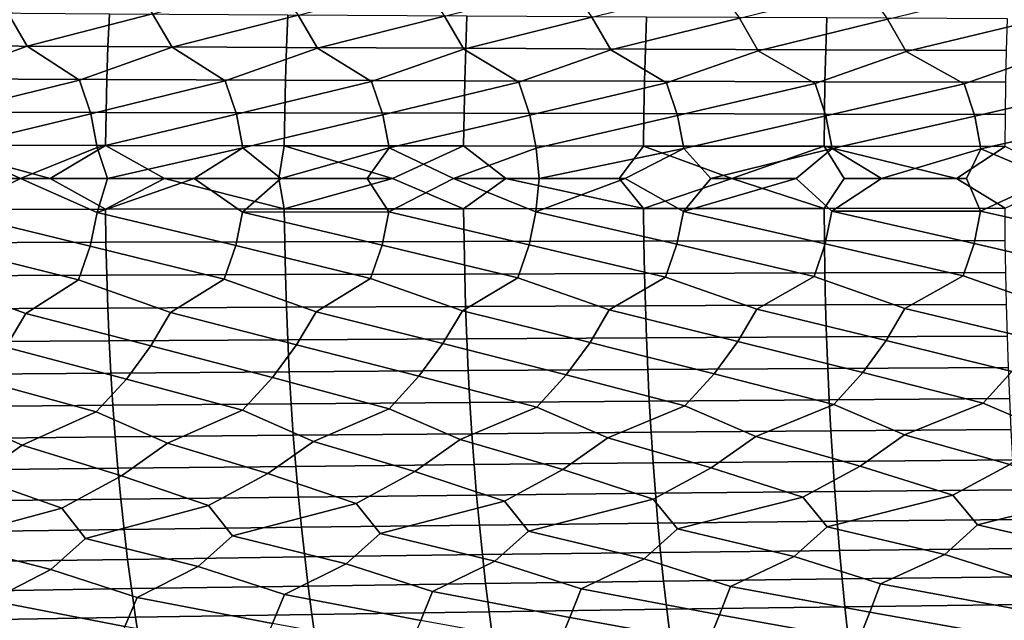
# Model space of a CAD drawing. Header units: metres. Extents: x -240 to 45, y -77 to 27.
# Tile 226 of 256: x -114.93 to -102.79, y -5.45 to 1.96. Entities that reach past the tile are written whole.
import ezdxf

# ---------------------------------------------------------------- set-up
doc = ezdxf.new("R2010")
doc.units = ezdxf.units.M
doc.layers.add('solid_102011X2', color=7, linetype='CONTINUOUS')

msp = doc.modelspace()

# ---------------------------------------------------------------- linework, layer by layer
at = {"layer": 'solid_102011X2'}
for points in [[(-114.831696, 1.632496, 354.679443), (-115.073692, 2.046077, 354.669891), (-113.582863, 2.439549, 355.283813), (-113.28788, 2.030982, 355.290924)], [(-113.047768, 1.62052, 355.295898), (-113.28788, 2.030982, 355.290924), (-111.785439, 2.422105, 355.876648), (-111.492836, 2.016563, 355.878143)], [(-111.254677, 1.609081, 355.87854), (-111.492836, 2.016563, 355.878143), (-109.979126, 2.405477, 356.43515), (-109.688988, 2.002823, 356.431)], [(-109.452843, 1.598185, 356.426819), (-109.688988, 2.002823, 356.431), (-108.16436, 2.389671, 356.958801), (-107.876762, 1.989767, 356.949036)], [(-107.642708, 1.587835, 356.940277), (-107.876762, 1.989767, 356.949036), (-106.341591, 2.374693, 357.447083), (-106.056618, 1.9774, 357.431732)], [(-105.824715, 1.578034, 357.418427), (-106.056618, 1.9774, 357.431732), (-104.511284, 2.360547, 357.899628), (-104.229027, 1.965726, 357.878662)], [(-103.999336, 1.568786, 357.860809), (-104.229027, 1.965726, 357.878662), (-102.673904, 2.347239, 358.315887), (-102.39444, 1.95475, 358.289398)], [(-115.97393, 1.224354, 354.205292), (-116.606041, 1.645008, 354.029663), (-115.073692, 2.046077, 354.669891), (-114.831696, 1.632496, 354.679443)], [(-113.8209, 2.029997, 376.491425), (-116.013077, 2.043772, 375.997772), (-116.031967, 1.638743, 376.067841), (-113.83847, 1.627698, 376.56131)], [(-114.188072, 1.215108, 354.846893), (-114.831696, 1.632496, 354.679443), (-113.28788, 2.030982, 355.290924), (-113.047768, 1.62052, 355.295898)], [(-111.621315, 2.016907, 376.950043), (-113.8209, 2.029997, 376.491425), (-113.83847, 1.627698, 376.56131), (-111.637558, 1.617201, 377.019806)], [(-112.39267, 1.206267, 355.45462), (-113.047768, 1.62052, 355.295898), (-111.492836, 2.016563, 355.878143), (-111.254677, 1.609081, 355.87854)], [(-109.414536, 2.004507, 377.373199), (-111.621315, 2.016907, 376.950043), (-111.637558, 1.617201, 377.019806), (-109.429451, 1.607259, 377.44281)], [(-110.588158, 1.197834, 356.028015), (-111.254677, 1.609081, 355.87854), (-109.688988, 2.002823, 356.431), (-109.452843, 1.598185, 356.426819)], [(-108.774971, 1.18981, 356.566498), (-109.452843, 1.598185, 356.426819), (-107.876762, 1.989767, 356.949036), (-107.642708, 1.587835, 356.940277)], [(-107.200768, 1.992806, 377.760437), (-109.414536, 2.004507, 377.373199), (-109.429451, 1.607259, 377.44281), (-107.214355, 1.597876, 377.829865)], [(-106.95356, 1.182198, 357.069641), (-107.642708, 1.587835, 356.940277), (-106.056618, 1.9774, 357.431732), (-105.824715, 1.578034, 357.418427)], [(-104.980209, 1.981809, 378.111237), (-107.200768, 1.992806, 377.760437), (-107.214355, 1.597876, 377.829865), (-104.992485, 1.589059, 378.180511)], [(-105.12439, 1.175002, 357.536896), (-105.824715, 1.578034, 357.418427), (-104.229027, 1.965726, 357.878662), (-103.999336, 1.568786, 357.860809)], [(-102.753082, 1.971525, 378.425171), (-104.980209, 1.981809, 378.111237), (-104.992485, 1.589059, 378.180511), (-102.76403, 1.580812, 378.494263)], [(-103.287933, 1.168224, 357.967896), (-103.999336, 1.568786, 357.860809), (-102.39444, 1.95475, 358.289398), (-102.167046, 1.560095, 358.266998)], [(-113.83847, 1.627698, 376.56131), (-116.031967, 1.638743, 376.067841), (-116.046692, 1.231179, 376.122467), (-113.85215, 1.222881, 376.615814)], [(-115.834633, 0.80577, 354.214142), (-115.97393, 1.224354, 354.205292), (-114.831696, 1.632496, 354.679443), (-114.188072, 1.215108, 354.846893)], [(-114.049805, 0.799704, 354.853088), (-114.188072, 1.215108, 354.846893), (-113.047768, 1.62052, 355.295898), (-112.39267, 1.206267, 355.45462)], [(-111.637558, 1.617201, 377.019806), (-113.83847, 1.627698, 376.56131), (-113.85215, 1.222881, 376.615814), (-111.650208, 1.214995, 377.074158)], [(-112.255478, 0.793905, 355.45816), (-112.39267, 1.206267, 355.45462), (-111.254677, 1.609081, 355.87854), (-110.588158, 1.197834, 356.028015)], [(-109.429451, 1.607259, 377.44281), (-111.637558, 1.617201, 377.019806), (-111.650208, 1.214995, 377.074158), (-109.441071, 1.207525, 377.49704)], [(-110.452072, 0.788373, 356.0289), (-110.588158, 1.197834, 356.028015), (-109.452843, 1.598185, 356.426819), (-108.774971, 1.18981, 356.566498)], [(-107.214355, 1.597876, 377.829865), (-109.429451, 1.607259, 377.44281), (-109.441071, 1.207525, 377.49704), (-107.224945, 1.200475, 377.883972)], [(-108.640038, 0.783111, 356.564728), (-108.774971, 1.18981, 356.566498), (-107.642708, 1.587835, 356.940277), (-106.95356, 1.182198, 357.069641)], [(-104.992485, 1.589059, 378.180511), (-107.214355, 1.597876, 377.829865), (-107.224945, 1.200475, 377.883972), (-105.002037, 1.19385, 378.234497)], [(-106.819817, 0.778121, 357.065216), (-106.95356, 1.182198, 357.069641), (-105.824715, 1.578034, 357.418427), (-105.12439, 1.175002, 357.536896)], [(-102.76403, 1.580812, 378.494263), (-104.992485, 1.589059, 378.180511), (-105.002037, 1.19385, 378.234497), (-102.77256, 1.187654, 378.548126)], [(-104.991867, 0.773404, 357.529846), (-105.12439, 1.175002, 357.536896), (-103.999336, 1.568786, 357.860809), (-103.287933, 1.168224, 357.967896)], [(-103.156677, 0.768962, 357.958191), (-103.287933, 1.168224, 357.967896), (-102.167046, 1.560095, 358.266998), (-101.444664, 1.161866, 358.362152)], [(-113.85215, 1.222881, 376.615814), (-116.046692, 1.231179, 376.122467), (-116.05722, 0.821709, 376.161499), (-113.861938, 0.81617, 376.654785)], [(-114.188072, 1.215108, 354.846893), (-114.049805, 0.799704, 354.853088), (-115.753601, 0.386493, 354.218994), (-115.834633, 0.80577, 354.214142)], [(-111.650208, 1.214995, 377.074158), (-113.85215, 1.222881, 376.615814), (-113.861938, 0.81617, 376.654785), (-111.659256, 0.810907, 377.113037)], [(-109.441071, 1.207525, 377.49704), (-111.650208, 1.214995, 377.074158), (-111.659256, 0.810907, 377.113037), (-109.449379, 0.805921, 377.535828)], [(-112.39267, 1.206267, 355.45462), (-112.255478, 0.793905, 355.45816), (-113.969383, 0.383589, 354.856354), (-114.049805, 0.799704, 354.853088)], [(-110.588158, 1.197834, 356.028015), (-110.452072, 0.788373, 356.0289), (-112.175682, 0.380812, 355.4599), (-112.255478, 0.793905, 355.45816)], [(-108.774971, 1.18981, 356.566498), (-108.640038, 0.783111, 356.564728), (-110.372932, 0.378164, 356.029083), (-110.452072, 0.788373, 356.0289)], [(-107.224945, 1.200475, 377.883972), (-109.441071, 1.207525, 377.49704), (-109.449379, 0.805921, 377.535828), (-107.232521, 0.801216, 377.922668)], [(-106.95356, 1.182198, 357.069641), (-106.819817, 0.778121, 357.065216), (-108.561569, 0.375646, 356.563385), (-108.640038, 0.783111, 356.564728)], [(-105.002037, 1.19385, 378.234497), (-107.224945, 1.200475, 377.883972), (-107.232521, 0.801216, 377.922668), (-105.008873, 0.796795, 378.273102)], [(-105.12439, 1.175002, 357.536896), (-104.991867, 0.773404, 357.529846), (-106.742035, 0.373257, 357.062317), (-106.819817, 0.778121, 357.065216)], [(-102.77256, 1.187654, 378.548126), (-105.002037, 1.19385, 378.234497), (-105.008873, 0.796795, 378.273102), (-102.778664, 0.792659, 378.58667)], [(-103.287933, 1.168224, 357.967896), (-103.156677, 0.768962, 357.958191), (-104.91481, 0.371, 357.525421), (-104.991867, 0.773404, 357.529846)], [(-101.444664, 1.161866, 358.362152), (-101.31472, 0.764796, 358.349823), (-103.080368, 0.368874, 357.952271), (-103.156677, 0.768962, 357.958191)], [(-113.861938, 0.81617, 376.654785), (-116.05722, 0.821709, 376.161499), (-116.063545, 0.410967, 376.184967), (-113.867821, 0.408197, 376.678192)], [(-114.049805, 0.799704, 354.853088), (-113.969383, 0.383589, 354.856354), (-114.913986, 0, 354.516113), (-115.753601, 0.386493, 354.218994)], [(-112.255478, 0.793905, 355.45816), (-112.175682, 0.380812, 355.4599), (-113.843132, 0, 354.8927), (-113.969383, 0.383589, 354.856354)], [(-111.659256, 0.810907, 377.113037), (-113.861938, 0.81617, 376.654785), (-113.867821, 0.408197, 376.678192), (-111.664696, 0.405564, 377.136383)], [(-110.452072, 0.788373, 356.0289), (-110.372932, 0.378164, 356.029083), (-111.707855, 0, 355.603973), (-112.175682, 0.380812, 355.4599)], [(-109.449379, 0.805921, 377.535828), (-111.659256, 0.810907, 377.113037), (-111.664696, 0.405564, 377.136383), (-109.454376, 0.403071, 377.559113)], [(-108.640038, 0.783111, 356.564728), (-108.561569, 0.375646, 356.563385), (-109.581604, 0, 356.26001), (-110.372932, 0.378164, 356.029083)], [(-107.232521, 0.801216, 377.922668), (-109.449379, 0.805921, 377.535828), (-109.454376, 0.403071, 377.559113), (-107.237068, 0.400717, 377.945892)], [(-106.819817, 0.778121, 357.065216), (-106.742035, 0.373257, 357.062317), (-108.521912, 0, 356.567596), (-108.561569, 0.375646, 356.563385)], [(-105.008873, 0.796795, 378.273102), (-107.232521, 0.801216, 377.922668), (-107.237068, 0.400717, 377.945892), (-105.012985, 0.398506, 378.296295)], [(-104.991867, 0.773404, 357.529846), (-104.91481, 0.371, 357.525421), (-106.409401, 0, 357.142487), (-106.742035, 0.373257, 357.062317)], [(-102.778664, 0.792659, 378.58667), (-105.008873, 0.796795, 378.273102), (-105.012985, 0.398506, 378.296295), (-102.782326, 0.396438, 378.609802)], [(-103.156677, 0.768962, 357.958191), (-103.080368, 0.368874, 357.952271), (-104.306389, 0, 357.664337), (-104.91481, 0.371, 357.525421)], [(-101.31472, 0.764796, 358.349823), (-101.239174, 0.366882, 358.342346), (-102.213013, 0, 358.133972), (-103.080368, 0.368874, 357.952271)], [(-116.063545, 0.410967, 376.184967), (-115.965767, 0, 376.216003), (-114.550835, 0, 376.536926)], [(-113.867821, 0.408197, 376.678192), (-116.063545, 0.410967, 376.184967), (-114.550835, 0, 376.536926)], [(-115.753601, 0.386493, 354.218994), (-114.913986, 0, 354.516113), (-115.757103, -0.419179, 354.218994), (-115.986969, 0, 354.125397)], [(-113.969383, 0.383589, 354.856354), (-113.843132, 0, 354.8927), (-114.913986, 0, 354.516113)], [(-113.867821, 0.408197, 376.678192), (-114.550835, 0, 376.536926), (-113.868111, -0.376372, 376.679352), (-113.139984, 0, 376.841827)], [(-111.664696, 0.405564, 377.136383), (-113.867821, 0.408197, 376.678192), (-113.139984, 0, 376.841827), (-111.733315, 0, 377.130829)], [(-112.175682, 0.380812, 355.4599), (-112.774353, 0, 355.25531), (-113.843132, 0, 354.8927)], [(-112.175682, 0.380812, 355.4599), (-111.707855, 0, 355.603973), (-112.179115, -0.413018, 355.460052), (-112.774353, 0, 355.25531)], [(-111.664696, 0.405564, 377.136383), (-111.733315, 0, 377.130829), (-110.330948, 0, 377.403992)], [(-110.372932, 0.378164, 356.029083), (-110.643661, 0, 355.938812), (-111.707855, 0, 355.603973)], [(-109.454376, 0.403071, 377.559113), (-111.664696, 0.405564, 377.136383), (-110.330948, 0, 377.403992)], [(-110.372932, 0.378164, 356.029083), (-109.581604, 0, 356.26001), (-110.376335, -0.410145, 356.029327), (-110.643661, 0, 355.938812)], [(-109.454376, 0.403071, 377.559113), (-110.330948, 0, 377.403992), (-109.454628, -0.371645, 377.560272), (-108.932777, 0, 377.66153)], [(-108.561569, 0.375646, 356.563385), (-108.521912, 0, 356.567596), (-109.581604, 0, 356.26001)], [(-107.237068, 0.400717, 377.945892), (-109.454376, 0.403071, 377.559113), (-108.932777, 0, 377.66153), (-107.538818, 0, 377.903473)], [(-106.742035, 0.373257, 357.062317), (-107.464554, 0, 356.861694), (-108.521912, 0, 356.567596)], [(-107.237068, 0.400717, 377.945892), (-107.538818, 0, 377.903473), (-107.237297, -0.369476, 377.947083), (-106.149208, 0, 378.129974)], [(-106.742035, 0.373257, 357.062317), (-106.409401, 0, 357.142487), (-106.745377, -0.404823, 357.062683), (-107.464554, 0, 356.861694)], [(-105.012985, 0.398506, 378.296295), (-107.237068, 0.400717, 377.945892), (-106.149208, 0, 378.129974)], [(-104.91481, 0.371, 357.525421), (-105.356705, 0, 357.409973), (-106.409401, 0, 357.142487)], [(-105.012985, 0.398506, 378.296295), (-106.149208, 0, 378.129974), (-105.013191, -0.367437, 378.297455), (-104.763779, 0, 378.341125)], [(-104.91481, 0.371, 357.525421), (-104.306389, 0, 357.664337), (-104.918114, -0.402374, 357.525848), (-105.356705, 0, 357.409973)], [(-105.012985, 0.398506, 378.296295), (-104.763779, 0, 378.341125), (-103.382622, 0, 378.537048)], [(-102.782326, 0.396438, 378.609802), (-105.012985, 0.398506, 378.296295), (-103.382622, 0, 378.537048)], [(-103.080368, 0.368874, 357.952271), (-103.258423, 0, 357.90564), (-104.306389, 0, 357.664337)], [(-102.782326, 0.396438, 378.609802), (-103.382622, 0, 378.537048), (-102.782509, -0.36553, 378.610962), (-102.005791, 0, 378.717865)], [(-103.080368, 0.368874, 357.952271), (-102.213013, 0, 358.133972), (-103.083633, -0.400069, 357.952728), (-103.258423, 0, 357.90564)], [(-114.550835, 0, 376.536926), (-115.965767, 0, 376.216003), (-116.063858, -0.378926, 376.186127), (-113.868111, -0.376372, 376.679352)], [(-113.139984, 0, 376.841827), (-113.868111, -0.376372, 376.679352), (-111.664963, -0.373945, 377.137543)], [(-111.733315, 0, 377.130829), (-113.139984, 0, 376.841827), (-111.664963, -0.373945, 377.137543)], [(-110.330948, 0, 377.403992), (-111.733315, 0, 377.130829), (-111.664963, -0.373945, 377.137543)], [(-110.330948, 0, 377.403992), (-111.664963, -0.373945, 377.137543), (-109.454628, -0.371645, 377.560272)], [(-108.932777, 0, 377.66153), (-109.454628, -0.371645, 377.560272), (-107.237297, -0.369476, 377.947083)], [(-107.538818, 0, 377.903473), (-108.932777, 0, 377.66153), (-107.237297, -0.369476, 377.947083)], [(-106.149208, 0, 378.129974), (-107.237297, -0.369476, 377.947083), (-105.013191, -0.367437, 378.297455)], [(-103.382622, 0, 378.537048), (-104.763779, 0, 378.341125), (-105.013191, -0.367437, 378.297455), (-102.782509, -0.36553, 378.610962)], [(-114.057861, -0.832102, 354.852905), (-115.757103, -0.419179, 354.218994), (-114.913986, 0, 354.516113), (-113.972847, -0.416029, 354.856445)], [(-113.972847, -0.416029, 354.856445), (-114.913986, 0, 354.516113), (-113.843132, 0, 354.8927)], [(-113.972847, -0.416029, 354.856445), (-113.843132, 0, 354.8927), (-112.774353, 0, 355.25531)], [(-112.263466, -0.826066, 355.45816), (-113.972847, -0.416029, 354.856445), (-112.774353, 0, 355.25531), (-112.179115, -0.413018, 355.460052)], [(-110.376335, -0.410145, 356.029327), (-112.179115, -0.413018, 355.460052), (-111.707855, 0, 355.603973), (-110.643661, 0, 355.938812)], [(-108.647896, -0.814833, 356.565033), (-110.376335, -0.410145, 356.029327), (-109.581604, 0, 356.26001), (-108.564941, -0.407414, 356.56369)], [(-108.564941, -0.407414, 356.56369), (-109.581604, 0, 356.26001), (-108.521912, 0, 356.567596)], [(-108.564941, -0.407414, 356.56369), (-108.521912, 0, 356.567596), (-107.464554, 0, 356.861694)], [(-106.827599, -0.809639, 357.065674), (-108.564941, -0.407414, 356.56369), (-107.464554, 0, 356.861694), (-106.745377, -0.404823, 357.062683)], [(-106.745377, -0.404823, 357.062683), (-106.409401, 0, 357.142487), (-105.356705, 0, 357.409973)], [(-104.99958, -0.80473, 357.530457), (-106.745377, -0.404823, 357.062683), (-105.356705, 0, 357.409973), (-104.918114, -0.402374, 357.525848)], [(-103.083633, -0.400069, 357.952728), (-104.918114, -0.402374, 357.525848), (-104.306389, 0, 357.664337), (-103.258423, 0, 357.90564)], [(-101.322273, -0.795772, 358.350739), (-103.083633, -0.400069, 357.952728), (-102.213013, 0, 358.133972), (-101.242401, -0.397908, 358.342896)], [(-113.868111, -0.376372, 376.679352), (-116.063858, -0.378926, 376.186127), (-116.057861, -0.78974, 376.16391), (-113.862541, -0.784417, 376.657166)], [(-114.200905, -1.247435, 354.846405), (-115.842758, -0.838414, 354.213837), (-115.757103, -0.419179, 354.218994), (-114.057861, -0.832102, 354.852905)], [(-112.405403, -1.238356, 355.454376), (-114.057861, -0.832102, 354.852905), (-113.972847, -0.416029, 354.856445), (-112.263466, -0.826066, 355.45816)], [(-111.664963, -0.373945, 377.137543), (-113.868111, -0.376372, 376.679352), (-113.862541, -0.784417, 376.657166), (-111.659813, -0.779359, 377.115417)], [(-110.600784, -1.229695, 356.028015), (-112.263466, -0.826066, 355.45816), (-112.179115, -0.413018, 355.460052), (-110.459999, -0.820309, 356.029053)], [(-110.459999, -0.820309, 356.029053), (-112.179115, -0.413018, 355.460052), (-110.376335, -0.410145, 356.029327)], [(-109.454628, -0.371645, 377.560272), (-111.664963, -0.373945, 377.137543), (-111.659813, -0.779359, 377.115417), (-109.44989, -0.774567, 377.538208)], [(-108.787498, -1.221455, 356.566772), (-110.459999, -0.820309, 356.029053), (-110.376335, -0.410145, 356.029327), (-108.647896, -0.814833, 356.565033)], [(-107.237297, -0.369476, 377.947083), (-109.454628, -0.371645, 377.560272), (-109.44989, -0.774567, 377.538208), (-107.232986, -0.770045, 377.925049)], [(-106.965973, -1.213638, 357.070129), (-108.647896, -0.814833, 356.565033), (-108.564941, -0.407414, 356.56369), (-106.827599, -0.809639, 357.065674)], [(-105.013191, -0.367437, 378.297455), (-107.237297, -0.369476, 377.947083), (-107.232986, -0.770045, 377.925049), (-105.009293, -0.765795, 378.275452)], [(-105.136681, -1.206248, 357.537659), (-106.827599, -0.809639, 357.065674), (-106.745377, -0.404823, 357.062683), (-104.99958, -0.80473, 357.530457)], [(-102.782509, -0.36553, 378.610962), (-105.013191, -0.367437, 378.297455), (-105.009293, -0.765795, 378.275452), (-102.77903, -0.761821, 378.58902)], [(-103.30011, -1.199286, 357.968872), (-104.99958, -0.80473, 357.530457), (-104.918114, -0.402374, 357.525848), (-103.164314, -0.800107, 357.958954)], [(-103.164314, -0.800107, 357.958954), (-104.918114, -0.402374, 357.525848), (-103.083633, -0.400069, 357.952728)], [(-101.456718, -1.192757, 358.363373), (-103.164314, -0.800107, 357.958954), (-103.083633, -0.400069, 357.952728), (-101.322273, -0.795772, 358.350739)], [(-113.862541, -0.784417, 376.657166), (-116.057861, -0.78974, 376.16391), (-116.047661, -1.199332, 376.126068), (-113.853058, -1.191249, 376.619415)], [(-115.842758, -0.838414, 354.213837), (-114.200905, -1.247435, 354.846405), (-114.849655, -1.664789, 354.678436), (-115.986862, -1.256929, 354.204559)], [(-114.057861, -0.832102, 354.852905), (-112.405403, -1.238356, 355.454376), (-113.06559, -1.65257, 355.295227), (-114.200905, -1.247435, 354.846405)], [(-111.659813, -0.779359, 377.115417), (-113.862541, -0.784417, 376.657166), (-113.853058, -1.191249, 376.619415), (-111.651047, -1.183567, 377.077759)], [(-112.263466, -0.826066, 355.45816), (-110.600784, -1.229695, 356.028015), (-111.272362, -1.640901, 355.878204), (-112.405403, -1.238356, 355.454376)], [(-109.44989, -0.774567, 377.538208), (-111.659813, -0.779359, 377.115417), (-111.651047, -1.183567, 377.077759), (-109.441841, -1.17629, 377.50061)], [(-110.459999, -0.820309, 356.029053), (-108.787498, -1.221455, 356.566772), (-109.470383, -1.629784, 356.426819), (-110.600784, -1.229695, 356.028015)], [(-107.232986, -0.770045, 377.925049), (-109.44989, -0.774567, 377.538208), (-109.441841, -1.17629, 377.50061), (-107.225647, -1.169423, 377.887543)], [(-108.647896, -0.814833, 356.565033), (-106.965973, -1.213638, 357.070129), (-107.660095, -1.619224, 356.940613), (-108.787498, -1.221455, 356.566772)], [(-105.009293, -0.765795, 378.275452), (-107.232986, -0.770045, 377.925049), (-107.225647, -1.169423, 377.887543), (-105.00267, -1.162969, 378.238068)], [(-106.827599, -0.809639, 357.065674), (-105.136681, -1.206248, 357.537659), (-105.841949, -1.609224, 357.419098), (-106.965973, -1.213638, 357.070129)], [(-104.99958, -0.80473, 357.530457), (-103.30011, -1.199286, 357.968872), (-104.016411, -1.599789, 357.861816), (-105.136681, -1.206248, 357.537659)], [(-102.77903, -0.761821, 378.58902), (-105.009293, -0.765795, 378.275452), (-105.00267, -1.162969, 378.238068), (-102.773125, -1.156934, 378.551697)], [(-103.164314, -0.800107, 357.958954), (-101.456718, -1.192757, 358.363373), (-102.183952, -1.59092, 358.268372), (-103.30011, -1.199286, 357.968872)], [(-113.853058, -1.191249, 376.619415), (-116.047661, -1.199332, 376.126068), (-116.033272, -1.607067, 376.072662), (-113.839676, -1.596236, 376.566132)], [(-111.651047, -1.183567, 377.077759), (-113.853058, -1.191249, 376.619415), (-113.839676, -1.596236, 376.566132), (-111.638672, -1.585943, 377.024597)], [(-109.441841, -1.17629, 377.50061), (-111.651047, -1.183567, 377.077759), (-111.638672, -1.585943, 377.024597), (-109.430481, -1.576192, 377.447571)], [(-107.225647, -1.169423, 377.887543), (-109.441841, -1.17629, 377.50061), (-109.430481, -1.576192, 377.447571), (-107.215294, -1.566991, 377.834625)], [(-105.00267, -1.162969, 378.238068), (-107.225647, -1.169423, 377.887543), (-107.215294, -1.566991, 377.834625), (-104.993324, -1.558344, 378.185272)], [(-105.136681, -1.206248, 357.537659), (-104.016411, -1.599789, 357.861816), (-104.249222, -1.996573, 357.880157), (-105.841949, -1.609224, 357.419098)], [(-102.773125, -1.156934, 378.551697), (-105.00267, -1.162969, 378.238068), (-104.993324, -1.558344, 378.185272), (-102.764786, -1.550256, 378.499023)], [(-103.30011, -1.199286, 357.968872), (-102.183952, -1.59092, 358.268372), (-102.414436, -1.985417, 358.29129), (-104.016411, -1.599789, 357.861816)], [(-115.986862, -1.256929, 354.204559), (-114.849655, -1.664789, 354.678436), (-115.094963, -2.078232, 354.668976), (-116.62413, -1.677554, 354.02832)], [(-114.200905, -1.247435, 354.846405), (-113.06559, -1.65257, 355.295227), (-113.308983, -2.062893, 355.290436), (-114.849655, -1.664789, 354.678436)], [(-112.405403, -1.238356, 355.454376), (-111.272362, -1.640901, 355.878204), (-111.513763, -2.048239, 355.878052), (-113.06559, -1.65257, 355.295227)], [(-110.600784, -1.229695, 356.028015), (-109.470383, -1.629784, 356.426819), (-109.70974, -2.034276, 356.431305), (-111.272362, -1.640901, 355.878204)], [(-108.787498, -1.221455, 356.566772), (-107.660095, -1.619224, 356.940613), (-107.897339, -2.021007, 356.949738), (-109.470383, -1.629784, 356.426819)], [(-106.965973, -1.213638, 357.070129), (-105.841949, -1.609224, 357.419098), (-106.077011, -2.008438, 357.432831), (-107.660095, -1.619224, 356.940613)], [(-109.430481, -1.576192, 377.447571), (-111.638672, -1.585943, 377.024597), (-111.622711, -1.985865, 376.956024), (-109.415817, -1.973656, 377.379181)], [(-107.215294, -1.566991, 377.834625), (-109.430481, -1.576192, 377.447571), (-109.415817, -1.973656, 377.379181), (-107.201927, -1.962135, 377.766388)], [(-104.993324, -1.558344, 378.185272), (-107.215294, -1.566991, 377.834625), (-107.201927, -1.962135, 377.766388), (-104.981262, -1.951308, 378.117188)], [(-102.764786, -1.550256, 378.499023), (-104.993324, -1.558344, 378.185272), (-104.981262, -1.951308, 378.117188), (-102.754021, -1.941181, 378.431091)], [(-113.839676, -1.596236, 376.566132), (-116.033272, -1.607067, 376.072662), (-116.014694, -2.012316, 376.003784), (-113.822411, -1.998754, 376.497406)], [(-113.609818, -2.471312, 355.282593), (-115.094963, -2.078232, 354.668976), (-114.849655, -1.664789, 354.678436), (-113.308983, -2.062893, 355.290436)], [(-111.638672, -1.585943, 377.024597), (-113.839676, -1.596236, 376.566132), (-113.822411, -1.998754, 376.497406), (-111.622711, -1.985865, 376.956024)], [(-111.812187, -2.453629, 355.875946), (-113.308983, -2.062893, 355.290436), (-113.06559, -1.65257, 355.295227), (-111.513763, -2.048239, 355.878052)], [(-110.005661, -2.436773, 356.434967), (-111.513763, -2.048239, 355.878052), (-111.272362, -1.640901, 355.878204), (-109.70974, -2.034276, 356.431305)], [(-108.190666, -2.42075, 356.959137), (-109.70974, -2.034276, 356.431305), (-109.470383, -1.629784, 356.426819), (-107.897339, -2.021007, 356.949738)], [(-106.367668, -2.405565, 357.447937), (-107.897339, -2.021007, 356.949738), (-107.660095, -1.619224, 356.940613), (-106.077011, -2.008438, 357.432831)], [(-104.537117, -2.391223, 357.90097), (-106.077011, -2.008438, 357.432831), (-105.841949, -1.609224, 357.419098), (-104.249222, -1.996573, 357.880157)], [(-102.699493, -2.377731, 358.31778), (-104.249222, -1.996573, 357.880157), (-104.016411, -1.599789, 357.861816), (-102.414436, -1.985417, 358.29129)], [(-102.754021, -1.941181, 378.431091), (-104.981262, -1.951308, 378.117188), (-104.966515, -2.341254, 378.033936), (-102.740868, -2.329104, 378.348022)], [(-113.822411, -1.998754, 376.497406), (-116.014694, -2.012316, 376.003784), (-115.991989, -2.414452, 375.919556), (-113.8013, -2.398179, 376.413391)], [(-111.622711, -1.985865, 376.956024), (-113.822411, -1.998754, 376.497406), (-113.8013, -2.398179, 376.413391), (-111.603195, -2.382715, 376.872192)], [(-110.371689, -2.837042, 356.433197), (-111.812187, -2.453629, 355.875946), (-111.513763, -2.048239, 355.878052), (-110.005661, -2.436773, 356.434967)], [(-109.415817, -1.973656, 377.379181), (-111.622711, -1.985865, 376.956024), (-111.603195, -2.382715, 376.872192), (-109.397888, -2.368067, 377.295532)], [(-108.553604, -2.8182, 356.964478), (-110.005661, -2.436773, 356.434967), (-109.70974, -2.034276, 356.431305), (-108.190666, -2.42075, 356.959137)], [(-107.201927, -1.962135, 377.766388), (-109.415817, -1.973656, 377.379181), (-109.397888, -2.368067, 377.295532), (-107.185593, -2.354244, 377.682922)], [(-106.727402, -2.800334, 357.460388), (-108.190666, -2.42075, 356.959137), (-107.897339, -2.021007, 356.949738), (-106.367668, -2.405565, 357.447937)], [(-104.981262, -1.951308, 378.117188), (-107.201927, -1.962135, 377.766388), (-107.185593, -2.354244, 377.682922), (-104.966515, -2.341254, 378.033936)], [(-104.893547, -2.783452, 357.920502), (-106.367668, -2.405565, 357.447937), (-106.077011, -2.008438, 357.432831), (-104.537117, -2.391223, 357.90097)], [(-103.052505, -2.767558, 358.34436), (-104.537117, -2.391223, 357.90097), (-104.249222, -1.996573, 357.880157), (-102.699493, -2.377731, 358.31778)], [(-113.981735, -2.877628, 355.266571), (-115.39814, -2.489816, 354.655396), (-115.094963, -2.078232, 354.668976), (-113.609818, -2.471312, 355.282593)], [(-112.181213, -2.856853, 355.867065), (-113.609818, -2.471312, 355.282593), (-113.308983, -2.062893, 355.290436), (-111.812187, -2.453629, 355.875946)], [(-113.8013, -2.398179, 376.413391), (-115.991989, -2.414452, 375.919556), (-115.965164, -2.812848, 375.820068), (-113.776367, -2.793891, 376.314148)], [(-111.603195, -2.382715, 376.872192), (-113.8013, -2.398179, 376.413391), (-113.776367, -2.793891, 376.314148), (-111.580139, -2.775876, 376.773193)], [(-109.397888, -2.368067, 377.295532), (-111.603195, -2.382715, 376.872192), (-111.580139, -2.775876, 376.773193), (-109.376717, -2.758812, 377.196747)], [(-107.185593, -2.354244, 377.682922), (-109.397888, -2.368067, 377.295532), (-109.376717, -2.758812, 377.196747), (-107.166298, -2.742709, 377.584381)], [(-107.679031, -3.198191, 357.329163), (-108.553604, -2.8182, 356.964478), (-108.190666, -2.42075, 356.959137), (-106.727402, -2.800334, 357.460388)], [(-104.966515, -2.341254, 378.033936), (-107.185593, -2.354244, 377.682922), (-107.166298, -2.742709, 377.584381), (-104.949097, -2.727576, 377.935608)], [(-105.854187, -3.178481, 357.805328), (-106.727402, -2.800334, 357.460388), (-106.367668, -2.405565, 357.447937), (-104.893547, -2.783452, 357.920502)], [(-102.740868, -2.329104, 378.348022), (-104.966515, -2.341254, 378.033936), (-104.949097, -2.727576, 377.935608), (-102.725327, -2.713423, 378.249939)], [(-104.02198, -3.159884, 358.245758), (-104.893547, -2.783452, 357.920502), (-104.537117, -2.391223, 357.90097), (-103.052505, -2.767558, 358.34436)], [(-102.182877, -3.142407, 358.650024), (-103.052505, -2.767558, 358.34436), (-102.699493, -2.377731, 358.31778), (-101.20475, -2.75266, 358.731506)], [(-114.895767, -3.288019, 355.076355), (-115.772842, -2.899359, 354.632233), (-115.39814, -2.489816, 354.655396), (-113.981735, -2.877628, 355.266571)], [(-113.104843, -3.263928, 355.690796), (-113.981735, -2.877628, 355.266571), (-113.609818, -2.471312, 355.282593), (-112.181213, -2.856853, 355.867065)], [(-111.304794, -3.240922, 356.271423), (-112.181213, -2.856853, 355.867065), (-111.812187, -2.453629, 355.875946), (-110.371689, -2.837042, 356.433197)], [(-109.496048, -3.219007, 356.817719), (-110.371689, -2.837042, 356.433197), (-110.005661, -2.436773, 356.434967), (-108.553604, -2.8182, 356.964478)], [(-111.580139, -2.775876, 376.773193), (-113.776367, -2.793891, 376.314148), (-113.747658, -3.185281, 376.19986), (-111.553604, -3.164743, 376.65918)], [(-109.376717, -2.758812, 377.196747), (-111.580139, -2.775876, 376.773193), (-111.553604, -3.164743, 376.65918), (-109.352341, -3.14529, 377.083008)], [(-107.166298, -2.742709, 377.584381), (-109.376717, -2.758812, 377.196747), (-109.352341, -3.14529, 377.083008), (-107.144089, -3.126932, 377.470886)], [(-104.949097, -2.727576, 377.935608), (-107.166298, -2.742709, 377.584381), (-107.144089, -3.126932, 377.470886), (-104.929047, -3.10968, 377.822357)], [(-104.56765, -3.54506, 358.254181), (-105.854187, -3.178481, 357.805328), (-104.893547, -2.783452, 357.920502), (-104.02198, -3.159884, 358.245758)], [(-102.725327, -2.713423, 378.249939), (-104.949097, -2.727576, 377.935608), (-104.929047, -3.10968, 377.822357), (-102.707443, -3.093546, 378.136963)], [(-102.723694, -3.525083, 358.669373), (-104.02198, -3.159884, 358.245758), (-103.052505, -2.767558, 358.34436), (-102.182877, -3.142407, 358.650024)], [(-115.467125, -3.691063, 355.018616), (-116.677147, -3.313186, 354.428589), (-115.772842, -2.899359, 354.632233), (-114.895767, -3.288019, 355.076355)], [(-113.776367, -2.793891, 376.314148), (-115.965164, -2.812848, 375.820068), (-115.934288, -3.206893, 375.705536), (-113.747658, -3.185281, 376.19986)], [(-113.672318, -3.663659, 355.644104), (-114.895767, -3.288019, 355.076355), (-113.981735, -2.877628, 355.266571), (-113.104843, -3.263928, 355.690796)], [(-111.868233, -3.637472, 356.235779), (-113.104843, -3.263928, 355.690796), (-112.181213, -2.856853, 355.867065), (-111.304794, -3.240922, 356.271423)], [(-110.055283, -3.61251, 356.793121), (-111.304794, -3.240922, 356.271423), (-110.371689, -2.837042, 356.433197), (-109.496048, -3.219007, 356.817719)], [(-108.23391, -3.588782, 357.315613), (-109.496048, -3.219007, 356.817719), (-108.553604, -2.8182, 356.964478), (-107.679031, -3.198191, 357.329163)], [(-106.404541, -3.566296, 357.802795), (-107.679031, -3.198191, 357.329163), (-106.727402, -2.800334, 357.460388), (-105.854187, -3.178481, 357.805328)], [(-109.352341, -3.14529, 377.083008), (-111.553604, -3.164743, 376.65918), (-111.523613, -3.548714, 376.530334), (-109.324799, -3.526902, 376.954468)], [(-107.144089, -3.126932, 377.470886), (-109.352341, -3.14529, 377.083008), (-109.324799, -3.526902, 376.954468), (-107.11898, -3.506318, 377.342651)], [(-104.929047, -3.10968, 377.822357), (-107.144089, -3.126932, 377.470886), (-107.11898, -3.506318, 377.342651), (-104.906387, -3.486975, 377.694427)], [(-102.707443, -3.093546, 378.136963), (-104.929047, -3.10968, 377.822357), (-104.906387, -3.486975, 377.694427), (-102.687225, -3.468884, 378.009308)], [(-113.747658, -3.185281, 376.19986), (-115.934288, -3.206893, 375.705536), (-115.899391, -3.595976, 375.57608), (-113.715218, -3.571743, 376.070709)], [(-111.553604, -3.164743, 376.65918), (-113.747658, -3.185281, 376.19986), (-113.715218, -3.571743, 376.070709), (-111.523613, -3.548714, 376.530334)], [(-112.59716, -4.03265, 356.160095), (-113.672318, -3.663659, 355.644104), (-113.104843, -3.263928, 355.690796), (-111.868233, -3.637472, 356.235779)], [(-110.779259, -4.004451, 356.731903), (-111.868233, -3.637472, 356.235779), (-111.304794, -3.240922, 356.271423), (-110.055283, -3.61251, 356.793121)], [(-108.952721, -3.97762, 357.26886), (-110.055283, -3.61251, 356.793121), (-109.496048, -3.219007, 356.817719), (-108.23391, -3.588782, 357.315613)], [(-107.117981, -3.952167, 357.770447), (-108.23391, -3.588782, 357.315613), (-107.679031, -3.198191, 357.329163), (-106.404541, -3.566296, 357.802795)], [(-105.275497, -3.928101, 358.236206), (-106.404541, -3.566296, 357.802795), (-105.854187, -3.178481, 357.805328), (-104.56765, -3.54506, 358.254181)], [(-103.425743, -3.905431, 358.66571), (-104.56765, -3.54506, 358.254181), (-104.02198, -3.159884, 358.245758), (-102.723694, -3.525083, 358.669373)], [(-114.405998, -4.06221, 355.553925), (-115.467125, -3.691063, 355.018616), (-114.895767, -3.288019, 355.076355), (-113.672318, -3.663659, 355.644104)], [(-107.11898, -3.506318, 377.342651), (-109.324799, -3.526902, 376.954468), (-109.294113, -3.903054, 376.81131), (-107.091019, -3.880277, 377.199829)], [(-104.906387, -3.486975, 377.694427), (-107.11898, -3.506318, 377.342651), (-107.091019, -3.880277, 377.199829), (-104.881149, -3.858873, 377.55191)], [(-102.687225, -3.468884, 378.009308), (-104.906387, -3.486975, 377.694427), (-104.881149, -3.858873, 377.55191), (-102.664703, -3.838855, 377.867126)], [(-113.715218, -3.571743, 376.070709), (-115.899391, -3.595976, 375.57608), (-115.860527, -3.979492, 375.431915), (-113.679085, -3.952675, 375.92688)], [(-111.523613, -3.548714, 376.530334), (-113.715218, -3.571743, 376.070709), (-113.679085, -3.952675, 375.92688), (-111.490211, -3.927191, 376.386841)], [(-112.301872, -4.40589, 356.429779), (-112.59716, -4.03265, 356.160095), (-111.868233, -3.637472, 356.235779), (-110.779259, -4.004451, 356.731903)], [(-109.324799, -3.526902, 376.954468), (-111.523613, -3.548714, 376.530334), (-111.490211, -3.927191, 376.386841), (-109.294113, -3.903054, 376.81131)], [(-110.482033, -4.375363, 356.993896), (-110.779259, -4.004451, 356.731903), (-110.055283, -3.61251, 356.793121), (-108.952721, -3.97762, 357.26886)], [(-108.653671, -4.346331, 357.523163), (-108.952721, -3.97762, 357.26886), (-108.23391, -3.588782, 357.315613), (-107.117981, -3.952167, 357.770447)], [(-106.817215, -4.318803, 358.01709), (-107.117981, -3.952167, 357.770447), (-106.404541, -3.566296, 357.802795), (-105.275497, -3.928101, 358.236206)], [(-104.973137, -4.292789, 358.47525), (-105.275497, -3.928101, 358.236206), (-104.56765, -3.54506, 358.254181), (-103.425743, -3.905431, 358.66571)], [(-103.121895, -4.268301, 358.897156), (-103.425743, -3.905431, 358.66571), (-102.723694, -3.525083, 358.669373), (-101.569176, -3.884167, 359.058472)], [(-115.914284, -4.471385, 355.199036), (-116.205345, -4.093118, 354.91394), (-115.467125, -3.691063, 355.018616), (-114.405998, -4.06221, 355.553925)], [(-114.112762, -4.437901, 355.831329), (-114.405998, -4.06221, 355.553925), (-113.672318, -3.663659, 355.644104), (-112.59716, -4.03265, 356.160095)], [(-107.091019, -3.880277, 377.199829), (-109.294113, -3.903054, 376.81131), (-109.260353, -4.27317, 376.653778), (-107.060257, -4.248235, 377.042664)], [(-104.881149, -3.858873, 377.55191), (-107.091019, -3.880277, 377.199829), (-107.060257, -4.248235, 377.042664), (-104.853371, -4.224803, 377.395111)], [(-102.664703, -3.838855, 377.867126), (-104.881149, -3.858873, 377.55191), (-104.853371, -4.224803, 377.395111), (-102.639923, -4.20289, 377.710693)], [(-113.679085, -3.952675, 375.92688), (-115.860527, -3.979492, 375.431915), (-115.817764, -4.356852, 375.273315), (-113.639328, -4.327493, 375.768646)], [(-111.490211, -3.927191, 376.386841), (-113.679085, -3.952675, 375.92688), (-113.639328, -4.327493, 375.768646), (-111.453453, -4.299594, 376.228943)], [(-109.294113, -3.903054, 376.81131), (-111.490211, -3.927191, 376.386841), (-111.453453, -4.299594, 376.228943), (-109.260353, -4.27317, 376.653778)], [(-109.069931, -4.719419, 357.591492), (-110.482033, -4.375363, 356.993896), (-108.952721, -3.97762, 357.26886), (-108.653671, -4.346331, 357.523163)], [(-107.228767, -4.689185, 358.093079), (-108.653671, -4.346331, 357.523163), (-107.117981, -3.952167, 357.770447), (-106.817215, -4.318803, 358.01709)], [(-105.379852, -4.660595, 358.558838), (-106.817215, -4.318803, 358.01709), (-105.275497, -3.928101, 358.236206), (-104.973137, -4.292789, 358.47525)], [(-103.523666, -4.633662, 358.988342), (-104.973137, -4.292789, 358.47525), (-103.425743, -3.905431, 358.66571), (-103.121895, -4.268301, 358.897156)], [(-101.660652, -4.608396, 359.381104), (-103.121895, -4.268301, 358.897156), (-101.569176, -3.884167, 359.058472), (-101.263939, -4.245346, 359.282349)], [(-114.542526, -4.819882, 355.876648), (-115.914284, -4.471385, 355.199036), (-114.405998, -4.06221, 355.553925), (-114.112762, -4.437901, 355.831329)], [(-112.727242, -4.784779, 356.482788), (-114.112762, -4.437901, 355.831329), (-112.59716, -4.03265, 356.160095), (-112.301872, -4.40589, 356.429779)], [(-110.902901, -4.751287, 357.054565), (-112.301872, -4.40589, 356.429779), (-110.779259, -4.004451, 356.731903), (-110.482033, -4.375363, 356.993896)], [(-107.060257, -4.248235, 377.042664), (-107.026741, -4.609622, 376.871399), (-104.82312, -4.5842, 377.224243), (-104.853371, -4.224803, 377.395111)], [(-104.853371, -4.224803, 377.395111), (-104.82312, -4.5842, 377.224243), (-102.612938, -4.560426, 377.540222), (-102.639923, -4.20289, 377.710693)], [(-113.639328, -4.327493, 375.768646), (-115.817764, -4.356852, 375.273315), (-115.771172, -4.72747, 375.100464), (-113.596016, -4.695616, 375.596191)], [(-111.453453, -4.299594, 376.228943), (-113.639328, -4.327493, 375.768646), (-113.596016, -4.695616, 375.596191), (-111.413406, -4.665346, 376.056885)], [(-109.260353, -4.27317, 376.653778), (-111.453453, -4.299594, 376.228943), (-111.413406, -4.665346, 376.056885), (-109.223572, -4.636676, 376.482117)], [(-109.260353, -4.27317, 376.653778), (-109.223572, -4.636676, 376.482117), (-107.026741, -4.609622, 376.871399), (-107.060257, -4.248235, 377.042664)], [(-108.007416, -5.059635, 358.084534), (-109.069931, -4.719419, 357.591492), (-108.653671, -4.346331, 357.523163), (-107.228767, -4.689185, 358.093079)], [(-106.167061, -5.028306, 358.56192), (-107.228767, -4.689185, 358.093079), (-106.817215, -4.318803, 358.01709), (-105.379852, -4.660595, 358.558838)], [(-104.319313, -4.998737, 359.003601), (-105.379852, -4.660595, 358.558838), (-104.973137, -4.292789, 358.47525), (-103.523666, -4.633662, 358.988342)], [(-102.46463, -4.97094, 359.409088), (-103.523666, -4.633662, 358.988342), (-103.121895, -4.268301, 358.897156), (-101.660652, -4.608396, 359.381104)], [(-115.286125, -5.202315, 355.826935), (-116.348335, -4.856587, 355.236725), (-115.914284, -4.471385, 355.199036), (-114.542526, -4.819882, 355.876648)], [(-113.479706, -5.164064, 356.442566), (-114.542526, -4.819882, 355.876648), (-114.112762, -4.437901, 355.831329), (-112.727242, -4.784779, 356.482788)], [(-111.664169, -5.127525, 357.024353), (-112.727242, -4.784779, 356.482788), (-112.301872, -4.40589, 356.429779), (-110.902901, -4.751287, 357.054565)], [(-109.839935, -5.092712, 357.571869), (-110.902901, -4.751287, 357.054565), (-110.482033, -4.375363, 356.993896), (-109.069931, -4.719419, 357.591492)], [(-109.223572, -4.636676, 376.482117), (-109.183823, -4.993005, 376.2966), (-106.990509, -4.963875, 376.68631), (-107.026741, -4.609622, 376.871399)], [(-107.026741, -4.609622, 376.871399), (-106.990509, -4.963875, 376.68631), (-104.790413, -4.936502, 377.039581), (-104.82312, -4.5842, 377.224243)], [(-104.82312, -4.5842, 377.224243), (-104.790413, -4.936502, 377.039581), (-102.583755, -4.910905, 377.355988), (-102.612938, -4.560426, 377.540222)], [(-115.771172, -4.72747, 375.100464), (-115.72081, -5.090771, 374.913635), (-113.549194, -5.05647, 375.40979), (-113.596016, -4.695616, 375.596191)], [(-113.596016, -4.695616, 375.596191), (-113.549194, -5.05647, 375.40979), (-111.370125, -5.023876, 375.870941), (-111.413406, -4.665346, 376.056885)], [(-111.413406, -4.665346, 376.056885), (-111.370125, -5.023876, 375.870941), (-109.183823, -4.993005, 376.2966), (-109.223572, -4.636676, 376.482117)], [(-108.144966, -5.412119, 358.260864), (-109.839935, -5.092712, 357.571869), (-109.069931, -4.719419, 357.591492), (-108.007416, -5.059635, 358.084534)], [(-106.300468, -5.378511, 358.739716), (-108.007416, -5.059635, 358.084534), (-107.228767, -4.689185, 358.093079), (-106.167061, -5.028306, 358.56192)], [(-104.448555, -5.346786, 359.182861), (-106.167061, -5.028306, 358.56192), (-105.379852, -4.660595, 358.558838), (-104.319313, -4.998737, 359.003601)], [(-102.589676, -5.316956, 359.589813), (-104.319313, -4.998737, 359.003601), (-103.523666, -4.633662, 358.988342), (-102.46463, -4.97094, 359.409088)], [(-113.629562, -5.524111, 356.614502), (-115.286125, -5.202315, 355.826935), (-114.542526, -4.819882, 355.876648), (-113.479706, -5.164064, 356.442566)], [(-111.809944, -5.484932, 357.197754), (-113.479706, -5.164064, 356.442566), (-112.727242, -4.784779, 356.482788), (-111.664169, -5.127525, 357.024353)], [(-109.981606, -5.447597, 357.746704), (-111.664169, -5.127525, 357.024353), (-110.902901, -4.751287, 357.054565), (-109.839935, -5.092712, 357.571869)], [(-109.183823, -4.993005, 376.2966), (-109.141151, -5.341612, 376.097504), (-106.951622, -5.310452, 376.48764), (-106.990509, -4.963875, 376.68631)], [(-106.990509, -4.963875, 376.68631), (-106.951622, -5.310452, 376.48764), (-104.75531, -5.281172, 376.8414), (-104.790413, -4.936502, 377.039581)], [(-104.790413, -4.936502, 377.039581), (-104.75531, -5.281172, 376.8414), (-102.552437, -5.253791, 377.158234), (-102.583755, -4.910905, 377.355988)], [(-115.72081, -5.090771, 374.913635), (-115.666756, -5.446197, 374.713135), (-113.49894, -5.409503, 375.209778), (-113.549194, -5.05647, 375.40979)], [(-113.549194, -5.05647, 375.40979), (-113.49894, -5.409503, 375.209778), (-111.323662, -5.374635, 375.671387), (-111.370125, -5.023876, 375.870941)], [(-111.370125, -5.023876, 375.870941), (-111.323662, -5.374635, 375.671387), (-109.141151, -5.341612, 376.097504), (-109.183823, -4.993005, 376.2966)], [(-109.839935, -5.092712, 357.571869), (-108.144966, -5.412119, 358.260864), (-108.291359, -5.756579, 358.449005), (-109.981606, -5.447597, 357.746704)], [(-108.007416, -5.059635, 358.084534), (-106.300468, -5.378511, 358.739716), (-106.442444, -5.720724, 358.929413), (-108.144966, -5.412119, 358.260864)], [(-106.167061, -5.028306, 358.56192), (-104.448555, -5.346786, 359.182861), (-104.58609, -5.686871, 359.374084), (-106.300468, -5.378511, 358.739716)], [(-104.319313, -4.998737, 359.003601), (-102.589676, -5.316956, 359.589813), (-102.722748, -5.655033, 359.782562), (-104.448555, -5.346786, 359.182861)], [(-115.286125, -5.202315, 355.826935), (-113.629562, -5.524111, 356.614502), (-113.789085, -5.876022, 356.798004), (-115.440056, -5.565123, 355.997437)], [(-113.479706, -5.164064, 356.442566), (-111.809944, -5.484932, 357.197754), (-111.965103, -5.834242, 357.382812), (-113.629562, -5.524111, 356.614502)], [(-111.664169, -5.127525, 357.024353), (-109.981606, -5.447597, 357.746704), (-110.132393, -5.794423, 357.933319), (-111.809944, -5.484932, 357.197754)], [(-109.141151, -5.341612, 376.097504), (-109.095642, -5.681957, 375.885132), (-106.910149, -5.648815, 376.275787), (-106.951622, -5.310452, 376.48764)], [(-106.951622, -5.310452, 376.48764), (-106.910149, -5.648815, 376.275787), (-104.717873, -5.617673, 376.630005), (-104.75531, -5.281172, 376.8414)], [(-104.75531, -5.281172, 376.8414), (-104.717873, -5.617673, 376.630005), (-102.519043, -5.588553, 376.947327), (-102.552437, -5.253791, 377.158234)], [(-115.666756, -5.446197, 374.713135), (-115.609108, -5.793197, 374.499298), (-113.445351, -5.754167, 374.996399), (-113.49894, -5.409503, 375.209778)], [(-113.49894, -5.409503, 375.209778), (-113.445351, -5.754167, 374.996399), (-111.274117, -5.717081, 375.458496), (-111.323662, -5.374635, 375.671387)], [(-111.323662, -5.374635, 375.671387), (-111.274117, -5.717081, 375.458496), (-109.095642, -5.681957, 375.885132), (-109.141151, -5.341612, 376.097504)], [(-108.144966, -5.412119, 358.260864), (-106.442444, -5.720724, 358.929413), (-106.592781, -6.05442, 359.130707), (-108.291359, -5.756579, 358.449005)], [(-106.300468, -5.378511, 358.739716), (-104.58609, -5.686871, 359.374084), (-104.731712, -6.018471, 359.576996), (-106.442444, -5.720724, 358.929413)], [(-104.448555, -5.346786, 359.182861), (-102.722748, -5.655033, 359.782562), (-102.863632, -5.984654, 359.987122), (-104.58609, -5.686871, 359.374084)]]:
    msp.add_3dface(points, dxfattribs=at)

doc.saveas('drawing.dxf')
